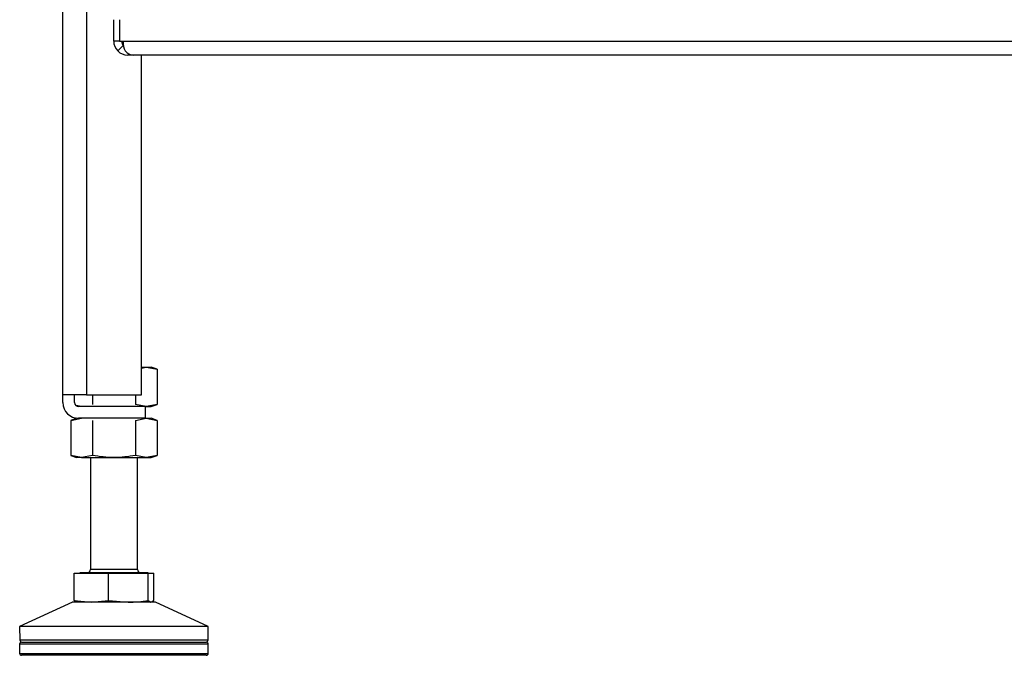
# Model space of a CAD drawing. Header units: millimetres. Extents: x 648 to 8064, y -571 to 3420.
# Tile 21 of 83: x 2704 to 2955, y -564 to -402. Entities that reach past the tile are written whole.
import ezdxf

# ---------------------------------------------------------------- set-up
doc = ezdxf.new("R2010")
doc.units = ezdxf.units.MM
doc.header["$MEASUREMENT"] = 0

# ---------------------------------------------------------------- blocks, each defined once
blk = doc.blocks.new('Voor')
for p, q in [((257.39, 381.98), (257.39, 124.52)), ((251.39, 124.52), (251.39, 312.52)), ((264.33, 214.53), (264.33, 220.03)), ((265.83, 220.03), (265.83, 214.53)), ((265.83, 214.53), (264.33, 214.53)), ((266.77, 213.47), (265.36, 212.06)), ((265.83, 214.53), (266.7, 214.53)), ((266.7, 214.53), (595.73, 214.53)), ((269.3, 211.03), (267.83, 211.03)), ((546.33, 211.03), (269.3, 211.03)), ((271.39, 124.52), (271.39, 211.03)), ((271.39, 131.52), (272.62, 131.52)), ((271.39, 131.28), (272.62, 131.52)), ((272.62, 131.52), (273.89, 131.52)), ((272.62, 131.52), (275.36, 130.99)), ((275.36, 130.99), (273.89, 131.52)), ((275.36, 130.99), (275.36, 122.06)), ((257.39, 124.52), (251.39, 124.52)), ((251.39, 122.52), (251.39, 124.52)), ((254.39, 122.52), (254.39, 124.52)), ((257.39, 124.52), (271.39, 124.52)), ((258.91, 124.52), (258.91, 122.06)), ((269.88, 124.52), (269.88, 122.06)), ((256.17, 121.52), (254.7, 121.81)), ((272.39, 121.52), (255.39, 121.52)), ((272.62, 121.52), (269.88, 122.06)), ((272.39, 118.52), (272.39, 121.52)), ((272.39, 121.52), (272.62, 121.52)), ((275.36, 122.06), (272.62, 121.52)), ((272.62, 121.52), (273.89, 121.52)), ((273.89, 121.52), (275.36, 122.06)), ((253.43, 117.99), (256.17, 118.52)), ((254.89, 118.52), (253.43, 117.99)), ((253.43, 117.99), (253.43, 109.06)), ((272.39, 118.52), (255.39, 118.52)), ((258.91, 117.99), (258.91, 109.06)), ((269.88, 117.99), (272.62, 118.52)), ((269.88, 117.99), (269.88, 109.06)), ((272.39, 118.52), (272.62, 118.52)), ((272.62, 118.52), (273.89, 118.52)), ((272.62, 118.52), (275.36, 117.99)), ((275.36, 117.99), (273.89, 118.52)), ((275.36, 117.99), (275.36, 109.06)), ((256.17, 108.52), (253.43, 109.06)), ((253.43, 109.06), (254.89, 108.52)), ((256.17, 108.52), (254.89, 108.52)), ((258.91, 109.06), (256.17, 108.52)), ((256.17, 108.52), (264.39, 108.52)), ((258.39, 108.52), (258.39, 80)), ((264.39, 108.52), (272.62, 108.52)), ((272.62, 108.52), (269.88, 109.06)), ((270.39, 80), (270.39, 108.52)), ((275.36, 109.06), (272.62, 108.52)), ((272.62, 108.52), (273.89, 108.52)), ((273.89, 108.52), (275.36, 109.06)), ((254.26, 72.1), (254.26, 79.05)), ((254.26, 79.05), (262.97, 79.05)), ((273.11, 79.2), (255.68, 79.2)), ((255.68, 79.2), (255.68, 79.05)), ((270.39, 80), (258.39, 80)), ((262.97, 72.1), (262.97, 79.05)), ((262.97, 79.05), (273.1, 79.05)), ((273.1, 72.1), (273.1, 79.05)), ((273.1, 79.05), (274.53, 79.05)), ((273.11, 79.05), (273.11, 79.2)), ((274.53, 72.1), (274.53, 79.05)), ((253.8, 71.66), (240.39, 65.52)), ((274.99, 71.66), (253.8, 71.66)), ((254.28, 71.7), (254, 71.7)), ((254.98, 71.7), (254.26, 72.1)), ((254.26, 72.1), (258.61, 71.7)), ((274.79, 71.7), (254.85, 71.7)), ((258.61, 71.7), (262.97, 72.1)), ((262.97, 72.1), (268.03, 71.7)), ((273.1, 72.1), (273.81, 71.7)), ((273.81, 71.7), (274.53, 72.1)), ((288.39, 65.52), (274.99, 71.66)), ((288.39, 65.52), (240.39, 65.52)), ((240.39, 65.52), (240.46, 62.01)), ((288.33, 62.01), (288.39, 65.52)), ((288.39, 61.02), (240.39, 61.02)), ((240.39, 61.02), (240.39, 58.66)), ((288.33, 62.01), (240.46, 62.01)), ((240.89, 61.52), (287.89, 61.52)), ((288.39, 58.66), (288.39, 61.02)), ((240.39, 58.66), (288.39, 58.66)), ((287.89, 58.16), (240.89, 58.16))]:
    blk.add_line(p, q)
for centre, radius, start, end in [((267.83, 214.53), 3.5, 180, 225), ((267.83, 214.53), 1.5, 180, 225), ((267.83, 214.53), 3.5, 225, 270), ((269.42, 213.92), 2.89, 220.1009, 267.5499), ((255.39, 122.52), 4, 180, 270), ((255.39, 122.52), 1, 180, 270), ((257.59, 80), 0.8, 270, 0), ((271.19, 80), 0.8, 180, 270), ((254, 71.2), 0.5, 90, 114.6025), ((267.87, 106.58), 34.88, 270.2665, 278.6222), ((274.79, 71.2), 0.5, 65.3975, 90), ((240.89, 61.02), 0.5, 90, 180), ((240.96, 62.02), 0.5, 181, 270), ((287.83, 62.02), 0.5, 270, 359), ((287.89, 61.02), 0.5, 0, 90), ((240.89, 58.66), 0.5, 180, 270), ((287.89, 58.66), 0.5, 270, 0)]:
    blk.add_arc(centre, radius, start, end)
blk.add_ellipse((268.45, 214.53), major_axis=(0, -3.5), ratio=0.5, start_param=4.712389, end_param=5.497787)
for points in [[(264.39, 108.52), (263.48, 108.52), (262.57, 108.57), (260.74, 108.76), (259.82, 108.89), (258.91, 109.06)], [(269.88, 109.06), (268.97, 108.89), (268.05, 108.76), (266.23, 108.57), (265.31, 108.52), (264.39, 108.52)]]:
    blk.add_open_spline(points, degree=3, knots=[0, 0, 0, 0, 0.5, 0.5, 1, 1, 1, 1])

msp = doc.modelspace()

# ---------------------------------------------------------------- block references
msp.add_blockref('Voor', (2463.69, -622.23))

doc.saveas('drawing.dxf')
